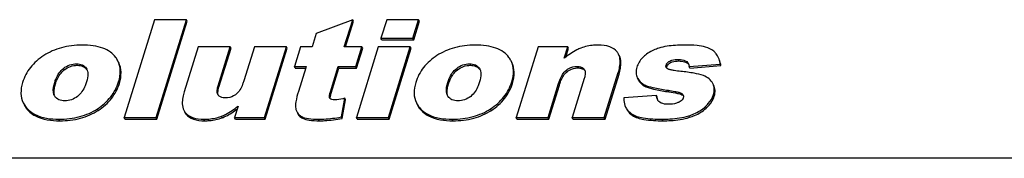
# Model space of a CAD drawing. Header units: millimetres. Extents: x 0 to 4200, y 0 to 2970.
# Tile 12 of 17: x 3160.79 to 3200.16, y 957.08 to 962.63. Entities that reach past the tile are written whole.
import ezdxf

# ---------------------------------------------------------------- set-up
doc = ezdxf.new("R2010")
doc.units = ezdxf.units.MM
doc.header["$LTSCALE"] = 231
doc.layers.get('0').update_dxf_attribs({"linetype": 'CONTINUOUS'})

msp = doc.modelspace()

# ---------------------------------------------------------------- linework, layer by layer
at = {"color": 7, "linetype": 'Continuous'}
for p, q in [((3166.173, 962.629), (3164.962, 958.712)), ((3167.454, 962.629), (3166.173, 962.629)), ((3166.244, 958.712), (3167.454, 962.629)), ((3166.274, 958.65), (3167.485, 962.566)), ((3167.485, 962.566), (3167.454, 962.629)), ((3174.105, 962.629), (3172.65, 962.07)), ((3173.771, 961.549), (3174.105, 962.629)), ((3173.821, 961.549), (3174.135, 962.566)), ((3174.135, 962.566), (3174.105, 962.629)), ((3175.465, 962.629), (3175.236, 961.888)), ((3176.743, 962.629), (3175.465, 962.629)), ((3176.515, 961.888), (3176.743, 962.629)), ((3176.545, 961.826), (3176.774, 962.566)), ((3176.774, 962.566), (3176.743, 962.629)), ((3172.65, 962.07), (3172.489, 961.549)), ((3175.267, 961.826), (3175.236, 961.888)), ((3175.236, 961.888), (3176.515, 961.888)), ((3175.267, 961.826), (3176.545, 961.826)), ((3176.545, 961.826), (3176.515, 961.888)), ((3167.925, 961.549), (3167.367, 959.743)), ((3169.21, 961.549), (3167.925, 961.549)), ((3168.728, 959.989), (3169.21, 961.549)), ((3168.758, 959.927), (3169.24, 961.487)), ((3169.24, 961.487), (3169.21, 961.549)), ((3170.174, 961.549), (3169.752, 960.184)), ((3171.453, 961.549), (3170.174, 961.549)), ((3170.576, 958.712), (3171.453, 961.549)), ((3170.607, 958.65), (3171.483, 961.487)), ((3171.483, 961.487), (3171.453, 961.549)), ((3172.018, 961.549), (3171.772, 960.753)), ((3172.489, 961.549), (3172.018, 961.549)), ((3174.475, 961.549), (3173.771, 961.549)), ((3174.229, 960.753), (3174.475, 961.549)), ((3175.131, 961.549), (3174.255, 958.712)), ((3174.259, 960.691), (3174.505, 961.487)), ((3174.505, 961.487), (3174.475, 961.549)), ((3176.41, 961.549), (3175.131, 961.549)), ((3175.533, 958.712), (3176.41, 961.549)), ((3175.564, 958.65), (3176.44, 961.487)), ((3176.44, 961.487), (3176.41, 961.549)), ((3181.518, 961.549), (3180.641, 958.712)), ((3182.708, 961.549), (3181.518, 961.549)), ((3182.566, 961.087), (3182.708, 961.549)), ((3182.63, 961.135), (3182.739, 961.487)), ((3182.739, 961.487), (3182.708, 961.549)), ((3187.558, 960.753), (3188.802, 960.855)), ((3187.588, 960.691), (3188.832, 960.792)), ((3188.832, 960.792), (3188.802, 960.855)), ((3163.448, 960.684), (3163.472, 960.643)), ((3171.803, 960.691), (3171.772, 960.753)), ((3171.772, 960.753), (3172.243, 960.753)), ((3171.803, 960.691), (3172.224, 960.691)), ((3172.229, 960.705), (3171.935, 959.754)), ((3172.243, 960.753), (3172.229, 960.705)), ((3173.214, 959.746), (3173.525, 960.753)), ((3173.244, 959.684), (3173.556, 960.691)), ((3173.525, 960.753), (3174.229, 960.753)), ((3173.556, 960.691), (3173.525, 960.753)), ((3173.556, 960.691), (3174.259, 960.691)), ((3174.259, 960.691), (3174.229, 960.753)), ((3179.171, 960.684), (3179.194, 960.643)), ((3183.365, 960.648), (3183.381, 960.622)), ((3184.169, 958.712), (3184.726, 960.515)), ((3184.199, 958.65), (3184.757, 960.453)), ((3187.588, 960.691), (3187.558, 960.753)), ((3181.92, 958.712), (3182.341, 960.074)), ((3181.95, 958.65), (3182.371, 960.012)), ((3183.366, 960.272), (3182.884, 958.712)), ((3185.487, 960.302), (3185.505, 960.269)), ((3185.518, 960.24), (3185.535, 960.207)), ((3168.726, 959.609), (3168.71, 959.635)), ((3162.193, 959.564), (3162.172, 959.601)), ((3173.184, 959.496), (3173.18, 959.505)), ((3173.653, 958.736), (3173.79, 959.484)), ((3173.683, 958.674), (3173.82, 959.422)), ((3173.82, 959.422), (3173.79, 959.484)), ((3177.916, 959.564), (3177.894, 959.601)), ((3186.25, 959.602), (3184.95, 959.5)), ((3186.281, 959.539), (3186.25, 959.602)), ((3169.509, 959.123), (3169.382, 958.712)), ((3169.524, 959.171), (3169.509, 959.123)), ((3164.993, 958.65), (3164.962, 958.712)), ((3164.962, 958.712), (3166.244, 958.712)), ((3164.993, 958.65), (3166.274, 958.65)), ((3166.274, 958.65), (3166.244, 958.712)), ((3169.413, 958.65), (3169.382, 958.712)), ((3169.382, 958.712), (3170.576, 958.712)), ((3169.413, 958.65), (3170.607, 958.65)), ((3170.607, 958.65), (3170.576, 958.712)), ((3173.683, 958.674), (3173.653, 958.736)), ((3174.285, 958.65), (3174.255, 958.712)), ((3174.255, 958.712), (3175.533, 958.712)), ((3174.285, 958.65), (3175.564, 958.65)), ((3175.564, 958.65), (3175.533, 958.712)), ((3180.672, 958.65), (3180.641, 958.712)), ((3180.641, 958.712), (3181.92, 958.712)), ((3180.672, 958.65), (3181.95, 958.65)), ((3181.95, 958.65), (3181.92, 958.712)), ((3182.915, 958.65), (3182.884, 958.712)), ((3182.884, 958.712), (3184.169, 958.712)), ((3182.915, 958.65), (3184.199, 958.65)), ((3184.199, 958.65), (3184.169, 958.712)), ((3529.232, 957.083), (2744.488, 957.083))]:
    msp.add_line(p, q, dxfattribs=at)
at = {"color": 9, "linetype": 'Continuous'}
for p, q in [((3163.092, 960.803), (3163.061, 960.865)), ((3178.814, 960.803), (3178.784, 960.865)), ((3186.671, 960.752), (3186.641, 960.814)), ((3186.817, 960.91), (3186.787, 960.972)), ((3187.155, 960.977), (3187.125, 961.039)), ((3187.492, 960.89), (3187.462, 960.952)), ((3162.572, 960.619), (3162.542, 960.682)), ((3178.295, 960.619), (3178.264, 960.682)), ((3182.681, 960.549), (3182.651, 960.612)), ((3183.105, 960.699), (3183.074, 960.761)), ((3184.757, 960.453), (3184.726, 960.515)), ((3162.219, 960.063), (3162.189, 960.125)), ((3164.774, 960.076), (3164.743, 960.139)), ((3177.942, 960.063), (3177.911, 960.125)), ((3180.497, 960.076), (3180.466, 960.139)), ((3182.371, 960.012), (3182.341, 960.074)), ((3185.535, 960.207), (3185.519, 960.241)), ((3168.758, 959.927), (3168.728, 959.989)), ((3173.244, 959.684), (3173.214, 959.746)), ((3185.884, 959.924), (3185.854, 959.986)), ((3186.754, 959.741), (3186.724, 959.803)), ((3187.269, 959.628), (3187.239, 959.69)), ((3188.567, 959.569), (3188.537, 959.631)), ((3173.185, 959.496), (3173.18, 959.505)), ((3161.197, 958.932), (3161.166, 958.995)), ((3163.93, 959.002), (3163.9, 959.065)), ((3167.44, 958.853), (3167.409, 958.915)), ((3176.92, 958.932), (3176.889, 958.995)), ((3179.653, 959.002), (3179.622, 959.065)), ((3185.281, 958.806), (3185.25, 958.869)), ((3188.244, 959.091), (3188.213, 959.153)), ((3162.391, 958.586), (3162.36, 958.648)), ((3168.187, 958.586), (3168.156, 958.648)), ((3168.89, 958.706), (3168.859, 958.768)), ((3172.099, 958.688), (3172.068, 958.75)), ((3172.77, 958.586), (3172.739, 958.648)), ((3178.114, 958.586), (3178.083, 958.648)), ((3186.517, 958.586), (3186.486, 958.648)), ((3187.58, 958.723), (3187.549, 958.785))]:
    msp.add_line(p, q, dxfattribs=at)
at = {"color": 7, "linetype": 'Continuous'}
for centre, radius, start, end in [((3184.292, 961.028), 0.5, 26.1117, 39.0825), ((3187.322, 960.77), 0.232, 22.2219, 26.123), ((3163.119, 960.376), 0.435, 34.3585, 37.1303), ((3163.165, 960.492), 0.342, 23.9815, 26.1418), ((3163.158, 960.489), 0.35, 22.3704, 23.9819), ((3178.842, 960.376), 0.435, 34.3585, 37.1303), ((3178.887, 960.492), 0.342, 23.9815, 26.1418), ((3178.88, 960.489), 0.35, 22.3704, 23.9819), ((3183.215, 960.456), 0.223, 36.8281, 45.1435), ((3186.739, 960.767), 0.106, 206.1344, 209.8748), ((3186.064, 960.596), 0.648, 210.249, 218.7135), ((3173.286, 959.546), 0.113, 206.0965, 215.5146), ((3167.792, 959.225), 0.492, 206.1131, 219.0836), ((3167.822, 959.163), 0.492, 206.1131, 219.0836)]:
    msp.add_arc(centre, radius, start, end, dxfattribs=at)
for points, knots in [([(3163.274, 961.613), (3162.998, 961.613), (3162.462, 961.552), (3161.966, 961.332), (3161.751, 961.192)], [0, 0, 0, 0, 0.517281, 1, 1, 1, 1]), ([(3164.633, 961.118), (3164.573, 961.201), (3164.415, 961.354), (3164.101, 961.509), (3163.712, 961.597), (3163.427, 961.613), (3163.274, 961.613)], [0, 0, 0, 0, 0.205839, 0.431205, 0.692405, 1, 1, 1, 1]), ([(3178.996, 961.613), (3178.721, 961.613), (3178.185, 961.552), (3177.689, 961.332), (3177.474, 961.192)], [0, 0, 0, 0, 0.517282, 1, 1, 1, 1]), ([(3180.356, 961.118), (3180.295, 961.201), (3180.138, 961.354), (3179.824, 961.509), (3179.435, 961.597), (3179.15, 961.613), (3178.996, 961.613)], [0, 0, 0, 0, 0.205838, 0.431204, 0.692405, 1, 1, 1, 1]), ([(3183.935, 961.613), (3183.87, 961.613), (3183.632, 961.604), (3183.394, 961.554), (3183.231, 961.49)], [0, 0, 0, 0, 0.268352, 1, 1, 1, 1]), ([(3184.681, 961.343), (3184.605, 961.436), (3184.362, 961.588), (3184.086, 961.613), (3183.935, 961.613)], [0, 0, 0, 0, 0.440246, 1, 1, 1, 1]), ([(3187.365, 961.613), (3187.275, 961.613), (3186.962, 961.606), (3186.647, 961.571), (3186.432, 961.512)], [0, 0, 0, 0, 0.287952, 1, 1, 1, 1]), ([(3188.22, 961.535), (3188.109, 961.568), (3187.822, 961.605), (3187.536, 961.613), (3187.365, 961.613)], [0, 0, 0, 0, 0.405101, 1, 1, 1, 1]), ([(3161.751, 961.192), (3161.551, 961.061), (3161.192, 960.755), (3160.972, 960.335), (3160.906, 960.122)], [0, 0, 0, 0, 0.517522, 1, 1, 1, 1]), ([(3177.474, 961.192), (3177.273, 961.061), (3176.915, 960.755), (3176.695, 960.335), (3176.629, 960.122)], [0, 0, 0, 0, 0.517521, 1, 1, 1, 1]), ([(3183.231, 961.49), (3183.177, 961.47), (3182.939, 961.363), (3182.723, 961.213), (3182.566, 961.087)], [0, 0, 0, 0, 0.22238, 1, 1, 1, 1]), ([(3184.726, 960.515), (3184.749, 960.588), (3184.81, 960.824), (3184.817, 961.095), (3184.741, 961.248)], [0, 0, 0, 0, 0.3084, 1, 1, 1, 1]), ([(3184.757, 960.453), (3184.779, 960.526), (3184.841, 960.762), (3184.847, 961.033), (3184.772, 961.186)], [0, 0, 0, 0, 0.3084, 1, 1, 1, 1]), ([(3185.811, 961.21), (3185.77, 961.177), (3185.621, 961.044), (3185.513, 960.866), (3185.47, 960.726)], [0, 0, 0, 0, 0.265658, 1, 1, 1, 1]), ([(3186.432, 961.512), (3186.372, 961.496), (3186.152, 961.426), (3185.943, 961.315), (3185.811, 961.21)], [0, 0, 0, 0, 0.269012, 1, 1, 1, 1]), ([(3188.62, 961.295), (3188.596, 961.322), (3188.484, 961.432), (3188.335, 961.5), (3188.22, 961.535)], [0, 0, 0, 0, 0.229118, 1, 1, 1, 1]), ([(3162.542, 960.682), (3162.617, 960.74), (3162.782, 960.834), (3162.97, 960.865), (3163.061, 960.865)], [0, 0, 0, 0, 0.508688, 1, 1, 1, 1]), ([(3162.572, 960.619), (3162.647, 960.677), (3162.812, 960.772), (3163, 960.803), (3163.092, 960.803)], [0, 0, 0, 0, 0.507989, 1, 1, 1, 1]), ([(3163.061, 960.865), (3163.14, 960.865), (3163.292, 960.842), (3163.409, 960.74), (3163.448, 960.684)], [0, 0, 0, 0, 0.534717, 1, 1, 1, 1]), ([(3163.092, 960.803), (3163.166, 960.803), (3163.31, 960.783), (3163.426, 960.691), (3163.466, 960.638)], [0, 0, 0, 0, 0.52926, 1, 1, 1, 1]), ([(3164.743, 960.139), (3164.788, 960.284), (3164.842, 960.571), (3164.776, 960.859), (3164.717, 960.979)], [0, 0, 0, 0, 0.533231, 1, 1, 1, 1]), ([(3164.774, 960.076), (3164.819, 960.222), (3164.872, 960.508), (3164.806, 960.797), (3164.748, 960.916)], [0, 0, 0, 0, 0.533231, 1, 1, 1, 1]), ([(3178.264, 960.682), (3178.339, 960.74), (3178.504, 960.834), (3178.692, 960.865), (3178.784, 960.865)], [0, 0, 0, 0, 0.508689, 1, 1, 1, 1]), ([(3178.295, 960.619), (3178.37, 960.677), (3178.535, 960.772), (3178.723, 960.803), (3178.814, 960.803)], [0, 0, 0, 0, 0.50799, 1, 1, 1, 1]), ([(3178.784, 960.865), (3178.863, 960.865), (3179.015, 960.842), (3179.132, 960.74), (3179.171, 960.684)], [0, 0, 0, 0, 0.534717, 1, 1, 1, 1]), ([(3178.814, 960.803), (3178.889, 960.803), (3179.033, 960.783), (3179.149, 960.691), (3179.189, 960.638)], [0, 0, 0, 0, 0.52926, 1, 1, 1, 1]), ([(3180.466, 960.139), (3180.511, 960.284), (3180.565, 960.571), (3180.498, 960.859), (3180.44, 960.979)], [0, 0, 0, 0, 0.53323, 1, 1, 1, 1]), ([(3180.497, 960.076), (3180.542, 960.222), (3180.595, 960.508), (3180.529, 960.797), (3180.47, 960.916)], [0, 0, 0, 0, 0.53323, 1, 1, 1, 1]), ([(3186.641, 960.814), (3186.646, 960.83), (3186.676, 960.898), (3186.737, 960.945), (3186.787, 960.972)], [0, 0, 0, 0, 0.229879, 1, 1, 1, 1]), ([(3186.671, 960.752), (3186.676, 960.768), (3186.706, 960.835), (3186.767, 960.883), (3186.817, 960.91)], [0, 0, 0, 0, 0.223111, 1, 1, 1, 1]), ([(3186.787, 960.972), (3186.813, 960.986), (3186.921, 961.029), (3187.039, 961.039), (3187.125, 961.039)], [0, 0, 0, 0, 0.258841, 1, 1, 1, 1]), ([(3186.817, 960.91), (3186.838, 960.921), (3186.945, 960.966), (3187.064, 960.977), (3187.155, 960.977)], [0, 0, 0, 0, 0.207131, 1, 1, 1, 1]), ([(3187.125, 961.039), (3187.156, 961.039), (3187.272, 961.034), (3187.391, 961.001), (3187.462, 960.952)], [0, 0, 0, 0, 0.268931, 1, 1, 1, 1]), ([(3187.155, 960.977), (3187.189, 960.977), (3187.305, 960.971), (3187.424, 960.938), (3187.492, 960.89)], [0, 0, 0, 0, 0.287774, 1, 1, 1, 1]), ([(3188.802, 960.855), (3188.798, 960.882), (3188.779, 960.983), (3188.747, 961.082), (3188.714, 961.15)], [0, 0, 0, 0, 0.269022, 1, 1, 1, 1]), ([(3188.832, 960.792), (3188.828, 960.82), (3188.81, 960.921), (3188.778, 961.02), (3188.744, 961.088)], [0, 0, 0, 0, 0.269022, 1, 1, 1, 1]), ([(3162.189, 960.125), (3162.204, 960.175), (3162.278, 960.383), (3162.408, 960.578), (3162.542, 960.682)], [0, 0, 0, 0, 0.235532, 1, 1, 1, 1]), ([(3162.219, 960.063), (3162.237, 960.122), (3162.313, 960.33), (3162.446, 960.522), (3162.572, 960.619)], [0, 0, 0, 0, 0.280083, 1, 1, 1, 1]), ([(3163.498, 960.569), (3163.507, 960.535), (3163.524, 960.389), (3163.491, 960.242), (3163.458, 960.136)], [0, 0, 0, 0, 0.238785, 1, 1, 1, 1]), ([(3177.911, 960.125), (3177.927, 960.175), (3178, 960.383), (3178.131, 960.578), (3178.264, 960.682)], [0, 0, 0, 0, 0.235532, 1, 1, 1, 1]), ([(3177.942, 960.063), (3177.96, 960.122), (3178.036, 960.33), (3178.169, 960.522), (3178.295, 960.619)], [0, 0, 0, 0, 0.280082, 1, 1, 1, 1]), ([(3179.221, 960.569), (3179.229, 960.535), (3179.247, 960.389), (3179.213, 960.242), (3179.181, 960.136)], [0, 0, 0, 0, 0.238785, 1, 1, 1, 1]), ([(3182.341, 960.074), (3182.355, 960.122), (3182.422, 960.317), (3182.527, 960.513), (3182.651, 960.612)], [0, 0, 0, 0, 0.237562, 1, 1, 1, 1]), ([(3182.371, 960.012), (3182.39, 960.072), (3182.458, 960.267), (3182.568, 960.459), (3182.681, 960.549)], [0, 0, 0, 0, 0.302481, 1, 1, 1, 1]), ([(3182.651, 960.612), (3182.681, 960.635), (3182.806, 960.721), (3182.962, 960.761), (3183.074, 960.761)], [0, 0, 0, 0, 0.255252, 1, 1, 1, 1]), ([(3182.681, 960.549), (3182.712, 960.573), (3182.837, 960.659), (3182.992, 960.699), (3183.105, 960.699)], [0, 0, 0, 0, 0.256824, 1, 1, 1, 1]), ([(3183.074, 960.761), (3183.104, 960.761), (3183.208, 960.756), (3183.321, 960.71), (3183.365, 960.648)], [0, 0, 0, 0, 0.279639, 1, 1, 1, 1]), ([(3183.105, 960.699), (3183.133, 960.699), (3183.227, 960.694), (3183.325, 960.661), (3183.372, 960.614)], [0, 0, 0, 0, 0.297594, 1, 1, 1, 1]), ([(3183.405, 960.528), (3183.41, 960.464), (3183.396, 960.377), (3183.373, 960.294), (3183.366, 960.272)], [0, 0, 0, 0, 0.740845, 1, 1, 1, 1]), ([(3185.47, 960.726), (3185.448, 960.654), (3185.422, 960.509), (3185.457, 960.364), (3185.487, 960.302)], [0, 0, 0, 0, 0.52307, 1, 1, 1, 1]), ([(3187.234, 960.56), (3187.145, 960.569), (3187.011, 960.584), (3186.839, 960.615), (3186.754, 960.636), (3186.716, 960.655)], [0, 0, 0, 0, 0.510095, 0.760121, 1, 1, 1, 1]), ([(3188.13, 960.39), (3188.014, 960.435), (3187.714, 960.503), (3187.412, 960.542), (3187.234, 960.56)], [0, 0, 0, 0, 0.41126, 1, 1, 1, 1]), ([(3160.906, 960.122), (3160.862, 959.98), (3160.809, 959.699), (3160.873, 959.416), (3160.931, 959.299)], [0, 0, 0, 0, 0.533043, 1, 1, 1, 1]), ([(3162.172, 959.601), (3162.153, 959.639), (3162.107, 959.814), (3162.149, 959.996), (3162.189, 960.125)], [0, 0, 0, 0, 0.237285, 1, 1, 1, 1]), ([(3162.177, 959.607), (3162.169, 959.638), (3162.148, 959.791), (3162.183, 959.946), (3162.219, 960.063)], [0, 0, 0, 0, 0.204519, 1, 1, 1, 1]), ([(3163.458, 960.136), (3163.442, 960.085), (3163.367, 959.872), (3163.24, 959.666), (3163.102, 959.561)], [0, 0, 0, 0, 0.236135, 1, 1, 1, 1]), ([(3163.9, 959.065), (3164.099, 959.195), (3164.456, 959.503), (3164.677, 959.924), (3164.743, 960.139)], [0, 0, 0, 0, 0.514089, 1, 1, 1, 1]), ([(3163.93, 959.002), (3164.129, 959.132), (3164.487, 959.441), (3164.708, 959.862), (3164.774, 960.076)], [0, 0, 0, 0, 0.514089, 1, 1, 1, 1]), ([(3169.752, 960.184), (3169.738, 960.137), (3169.67, 959.941), (3169.565, 959.744), (3169.439, 959.646)], [0, 0, 0, 0, 0.237435, 1, 1, 1, 1]), ([(3176.629, 960.122), (3176.585, 959.98), (3176.532, 959.699), (3176.596, 959.416), (3176.653, 959.299)], [0, 0, 0, 0, 0.533043, 1, 1, 1, 1]), ([(3177.894, 959.601), (3177.876, 959.639), (3177.83, 959.814), (3177.871, 959.996), (3177.911, 960.125)], [0, 0, 0, 0, 0.237285, 1, 1, 1, 1]), ([(3177.9, 959.607), (3177.892, 959.638), (3177.87, 959.791), (3177.906, 959.946), (3177.942, 960.063)], [0, 0, 0, 0, 0.204519, 1, 1, 1, 1]), ([(3179.181, 960.136), (3179.165, 960.085), (3179.09, 959.872), (3178.963, 959.666), (3178.825, 959.561)], [0, 0, 0, 0, 0.236135, 1, 1, 1, 1]), ([(3179.622, 959.065), (3179.821, 959.195), (3180.179, 959.503), (3180.4, 959.924), (3180.466, 960.139)], [0, 0, 0, 0, 0.514089, 1, 1, 1, 1]), ([(3179.653, 959.002), (3179.852, 959.132), (3180.209, 959.441), (3180.43, 959.862), (3180.497, 960.076)], [0, 0, 0, 0, 0.514089, 1, 1, 1, 1]), ([(3185.535, 960.207), (3185.573, 960.143), (3185.674, 960.023), (3185.811, 959.95), (3185.884, 959.924)], [0, 0, 0, 0, 0.490903, 1, 1, 1, 1]), ([(3185.559, 960.191), (3185.614, 960.121), (3185.713, 960.044), (3185.824, 959.997), (3185.854, 959.986)], [0, 0, 0, 0, 0.736523, 1, 1, 1, 1]), ([(3188.508, 960.077), (3188.474, 960.146), (3188.364, 960.279), (3188.213, 960.357), (3188.13, 960.39)], [0, 0, 0, 0, 0.46353, 1, 1, 1, 1]), ([(3188.537, 959.631), (3188.56, 959.706), (3188.584, 959.86), (3188.541, 960.011), (3188.508, 960.077)], [0, 0, 0, 0, 0.515396, 1, 1, 1, 1]), ([(3188.567, 959.569), (3188.59, 959.644), (3188.614, 959.798), (3188.571, 959.949), (3188.539, 960.015)], [0, 0, 0, 0, 0.515396, 1, 1, 1, 1]), ([(3167.367, 959.743), (3167.344, 959.67), (3167.282, 959.433), (3167.274, 959.162), (3167.349, 959.009)], [0, 0, 0, 0, 0.308721, 1, 1, 1, 1]), ([(3168.71, 959.635), (3168.685, 959.687), (3168.68, 959.814), (3168.709, 959.929), (3168.728, 959.989)], [0, 0, 0, 0, 0.479453, 1, 1, 1, 1]), ([(3168.717, 959.664), (3168.716, 959.683), (3168.716, 959.772), (3168.737, 959.86), (3168.758, 959.927)], [0, 0, 0, 0, 0.207506, 1, 1, 1, 1]), ([(3169.019, 959.497), (3168.989, 959.497), (3168.884, 959.502), (3168.77, 959.547), (3168.726, 959.609)], [0, 0, 0, 0, 0.279438, 1, 1, 1, 1]), ([(3169.439, 959.646), (3169.409, 959.623), (3169.285, 959.538), (3169.131, 959.497), (3169.019, 959.497)], [0, 0, 0, 0, 0.255276, 1, 1, 1, 1]), ([(3171.935, 959.754), (3171.893, 959.62), (3171.833, 959.396), (3171.811, 959.158), (3171.829, 959.067)], [0, 0, 0, 0, 0.603245, 1, 1, 1, 1]), ([(3173.18, 959.505), (3173.166, 959.542), (3173.181, 959.629), (3173.201, 959.706), (3173.214, 959.746)], [0, 0, 0, 0, 0.482897, 1, 1, 1, 1]), ([(3173.206, 959.522), (3173.208, 959.534), (3173.216, 959.588), (3173.231, 959.642), (3173.244, 959.684)], [0, 0, 0, 0, 0.204877, 1, 1, 1, 1]), ([(3185.854, 959.986), (3185.962, 959.947), (3186.252, 959.881), (3186.544, 959.831), (3186.724, 959.803)], [0, 0, 0, 0, 0.387745, 1, 1, 1, 1]), ([(3185.884, 959.924), (3185.993, 959.885), (3186.283, 959.819), (3186.575, 959.768), (3186.754, 959.741)], [0, 0, 0, 0, 0.387745, 1, 1, 1, 1]), ([(3186.724, 959.803), (3186.812, 959.789), (3186.945, 959.768), (3187.116, 959.731), (3187.201, 959.71), (3187.239, 959.69)], [0, 0, 0, 0, 0.50796, 0.758353, 1, 1, 1, 1]), ([(3186.754, 959.741), (3186.869, 959.723), (3187.04, 959.691), (3187.216, 959.656), (3187.269, 959.628)], [0, 0, 0, 0, 0.65573, 1, 1, 1, 1]), ([(3188.213, 959.153), (3188.252, 959.19), (3188.387, 959.328), (3188.496, 959.498), (3188.537, 959.631)], [0, 0, 0, 0, 0.279975, 1, 1, 1, 1]), ([(3160.931, 959.299), (3160.944, 959.271), (3161.007, 959.159), (3161.094, 959.06), (3161.166, 958.995)], [0, 0, 0, 0, 0.241, 1, 1, 1, 1]), ([(3160.961, 959.237), (3160.975, 959.209), (3161.038, 959.096), (3161.124, 958.998), (3161.197, 958.932)], [0, 0, 0, 0, 0.241, 1, 1, 1, 1]), ([(3162.594, 959.382), (3162.512, 959.382), (3162.357, 959.403), (3162.233, 959.505), (3162.193, 959.564)], [0, 0, 0, 0, 0.535638, 1, 1, 1, 1]), ([(3163.102, 959.561), (3163.028, 959.505), (3162.867, 959.413), (3162.683, 959.382), (3162.594, 959.382)], [0, 0, 0, 0, 0.508813, 1, 1, 1, 1]), ([(3173.79, 959.484), (3173.686, 959.458), (3173.548, 959.428), (3173.407, 959.417), (3173.373, 959.417)], [0, 0, 0, 0, 0.755928, 1, 1, 1, 1]), ([(3176.653, 959.299), (3176.667, 959.271), (3176.73, 959.159), (3176.816, 959.06), (3176.889, 958.995)], [0, 0, 0, 0, 0.241, 1, 1, 1, 1]), ([(3176.684, 959.237), (3176.698, 959.209), (3176.76, 959.096), (3176.847, 958.998), (3176.92, 958.932)], [0, 0, 0, 0, 0.241, 1, 1, 1, 1]), ([(3178.316, 959.382), (3178.235, 959.382), (3178.079, 959.403), (3177.955, 959.505), (3177.916, 959.564)], [0, 0, 0, 0, 0.535638, 1, 1, 1, 1]), ([(3178.825, 959.561), (3178.751, 959.505), (3178.59, 959.413), (3178.406, 959.382), (3178.316, 959.382)], [0, 0, 0, 0, 0.508813, 1, 1, 1, 1]), ([(3184.95, 959.5), (3184.948, 959.466), (3184.949, 959.34), (3184.979, 959.214), (3185.019, 959.131)], [0, 0, 0, 0, 0.268233, 1, 1, 1, 1]), ([(3186.736, 959.244), (3186.704, 959.244), (3186.583, 959.248), (3186.456, 959.274), (3186.384, 959.325)], [0, 0, 0, 0, 0.268158, 1, 1, 1, 1]), ([(3187.163, 959.335), (3187.13, 959.317), (3186.994, 959.259), (3186.845, 959.244), (3186.736, 959.244)], [0, 0, 0, 0, 0.25868, 1, 1, 1, 1]), ([(3187.327, 959.508), (3187.322, 959.49), (3187.287, 959.416), (3187.218, 959.365), (3187.163, 959.335)], [0, 0, 0, 0, 0.229554, 1, 1, 1, 1]), ([(3188.244, 959.091), (3188.283, 959.128), (3188.418, 959.266), (3188.526, 959.436), (3188.567, 959.569)], [0, 0, 0, 0, 0.279975, 1, 1, 1, 1]), ([(3161.166, 958.995), (3161.233, 958.935), (3161.585, 958.697), (3162.029, 958.648), (3162.36, 958.648)], [0, 0, 0, 0, 0.212229, 1, 1, 1, 1]), ([(3161.197, 958.932), (3161.263, 958.873), (3161.616, 958.635), (3162.06, 958.586), (3162.391, 958.586)], [0, 0, 0, 0, 0.212229, 1, 1, 1, 1]), ([(3162.36, 958.648), (3162.641, 958.648), (3163.182, 958.706), (3163.685, 958.924), (3163.9, 959.065)], [0, 0, 0, 0, 0.522134, 1, 1, 1, 1]), ([(3162.391, 958.586), (3162.671, 958.586), (3163.213, 958.643), (3163.715, 958.862), (3163.93, 959.002)], [0, 0, 0, 0, 0.522134, 1, 1, 1, 1]), ([(3167.409, 958.915), (3167.485, 958.822), (3167.729, 958.671), (3168.004, 958.648), (3168.156, 958.648)], [0, 0, 0, 0, 0.439848, 1, 1, 1, 1]), ([(3167.44, 958.853), (3167.515, 958.76), (3167.759, 958.609), (3168.035, 958.586), (3168.187, 958.586)], [0, 0, 0, 0, 0.439848, 1, 1, 1, 1]), ([(3168.859, 958.768), (3168.913, 958.789), (3169.15, 958.895), (3169.366, 959.045), (3169.524, 959.171)], [0, 0, 0, 0, 0.221526, 1, 1, 1, 1]), ([(3168.89, 958.706), (3168.938, 958.725), (3169.152, 958.819), (3169.347, 958.949), (3169.491, 959.059)], [0, 0, 0, 0, 0.224118, 1, 1, 1, 1]), ([(3171.869, 958.95), (3171.899, 958.887), (3171.965, 958.811), (3172.046, 958.762), (3172.068, 958.75)], [0, 0, 0, 0, 0.736232, 1, 1, 1, 1]), ([(3171.899, 958.888), (3171.93, 958.825), (3171.995, 958.749), (3172.076, 958.7), (3172.099, 958.688)], [0, 0, 0, 0, 0.736232, 1, 1, 1, 1]), ([(3176.889, 958.995), (3176.956, 958.935), (3177.308, 958.697), (3177.752, 958.648), (3178.083, 958.648)], [0, 0, 0, 0, 0.212228, 1, 1, 1, 1]), ([(3176.92, 958.932), (3176.986, 958.873), (3177.339, 958.635), (3177.782, 958.586), (3178.114, 958.586)], [0, 0, 0, 0, 0.212228, 1, 1, 1, 1]), ([(3178.083, 958.648), (3178.364, 958.648), (3178.905, 958.706), (3179.407, 958.924), (3179.622, 959.065)], [0, 0, 0, 0, 0.522133, 1, 1, 1, 1]), ([(3178.114, 958.586), (3178.394, 958.586), (3178.935, 958.643), (3179.438, 958.862), (3179.653, 959.002)], [0, 0, 0, 0, 0.522133, 1, 1, 1, 1]), ([(3185.019, 959.131), (3185.032, 959.105), (3185.09, 959.004), (3185.177, 958.919), (3185.25, 958.869)], [0, 0, 0, 0, 0.243169, 1, 1, 1, 1]), ([(3185.05, 959.069), (3185.062, 959.043), (3185.121, 958.941), (3185.208, 958.857), (3185.281, 958.806)], [0, 0, 0, 0, 0.243169, 1, 1, 1, 1]), ([(3185.25, 958.869), (3185.386, 958.773), (3185.811, 958.665), (3186.23, 958.648), (3186.486, 958.648)], [0, 0, 0, 0, 0.392958, 1, 1, 1, 1]), ([(3187.549, 958.785), (3187.616, 958.807), (3187.855, 958.894), (3188.08, 959.027), (3188.213, 959.153)], [0, 0, 0, 0, 0.277838, 1, 1, 1, 1]), ([(3187.58, 958.723), (3187.647, 958.745), (3187.885, 958.832), (3188.11, 958.965), (3188.244, 959.091)], [0, 0, 0, 0, 0.277838, 1, 1, 1, 1]), ([(3168.156, 958.648), (3168.22, 958.648), (3168.458, 958.656), (3168.697, 958.705), (3168.859, 958.768)], [0, 0, 0, 0, 0.268642, 1, 1, 1, 1]), ([(3168.187, 958.586), (3168.251, 958.586), (3168.489, 958.594), (3168.727, 958.643), (3168.89, 958.706)], [0, 0, 0, 0, 0.268642, 1, 1, 1, 1]), ([(3172.068, 958.75), (3172.149, 958.708), (3172.376, 958.657), (3172.603, 958.648), (3172.739, 958.648)], [0, 0, 0, 0, 0.402406, 1, 1, 1, 1]), ([(3172.099, 958.688), (3172.18, 958.646), (3172.407, 958.595), (3172.634, 958.586), (3172.77, 958.586)], [0, 0, 0, 0, 0.402406, 1, 1, 1, 1]), ([(3172.739, 958.648), (3172.81, 958.648), (3173.116, 958.656), (3173.42, 958.695), (3173.653, 958.736)], [0, 0, 0, 0, 0.229701, 1, 1, 1, 1]), ([(3172.77, 958.586), (3172.84, 958.586), (3173.146, 958.594), (3173.451, 958.633), (3173.683, 958.674)], [0, 0, 0, 0, 0.229701, 1, 1, 1, 1]), ([(3185.281, 958.806), (3185.417, 958.711), (3185.842, 958.603), (3186.26, 958.586), (3186.517, 958.586)], [0, 0, 0, 0, 0.392958, 1, 1, 1, 1]), ([(3186.486, 958.648), (3186.589, 958.648), (3186.947, 958.658), (3187.306, 958.707), (3187.549, 958.785)], [0, 0, 0, 0, 0.287398, 1, 1, 1, 1]), ([(3186.517, 958.586), (3186.62, 958.586), (3186.977, 958.595), (3187.337, 958.645), (3187.58, 958.723)], [0, 0, 0, 0, 0.287398, 1, 1, 1, 1])]:
    msp.add_open_spline(points, degree=3, knots=knots, dxfattribs=at)
for points in [[(3188.714, 961.15), (3188.689, 961.202), (3188.657, 961.251), (3188.62, 961.295)], [(3164.717, 960.979), (3164.693, 961.027), (3164.665, 961.074), (3164.633, 961.118)], [(3180.44, 960.979), (3180.416, 961.027), (3180.388, 961.074), (3180.356, 961.118)], [(3186.644, 960.721), (3186.63, 960.749), (3186.631, 960.785), (3186.641, 960.814)], [(3187.462, 960.952), (3187.491, 960.932), (3187.515, 960.904), (3187.53, 960.872)], [(3187.492, 960.89), (3187.512, 960.877), (3187.529, 960.86), (3187.543, 960.84)], [(3187.537, 960.858), (3187.543, 960.843), (3187.548, 960.827), (3187.551, 960.811)], [(3187.551, 960.811), (3187.555, 960.792), (3187.557, 960.772), (3187.558, 960.753)], [(3163.481, 960.622), (3163.488, 960.605), (3163.494, 960.587), (3163.498, 960.569)], [(3179.204, 960.622), (3179.211, 960.605), (3179.217, 960.587), (3179.221, 960.569)], [(3183.381, 960.622), (3183.388, 960.608), (3183.393, 960.593), (3183.397, 960.578)], [(3183.397, 960.578), (3183.401, 960.562), (3183.404, 960.545), (3183.405, 960.528)], [(3186.716, 960.655), (3186.689, 960.669), (3186.662, 960.688), (3186.647, 960.715)], [(3186.665, 960.724), (3186.666, 960.733), (3186.668, 960.743), (3186.671, 960.752)], [(3168.724, 959.618), (3168.721, 959.633), (3168.718, 959.649), (3168.717, 959.664)], [(3187.239, 959.69), (3187.273, 959.672), (3187.306, 959.646), (3187.323, 959.612)], [(3187.269, 959.628), (3187.282, 959.621), (3187.294, 959.614), (3187.305, 959.605)], [(3187.305, 959.605), (3187.315, 959.598), (3187.324, 959.59), (3187.333, 959.58)], [(3187.323, 959.612), (3187.334, 959.59), (3187.337, 959.564), (3187.334, 959.54)], [(3173.27, 959.43), (3173.241, 959.439), (3173.211, 959.455), (3173.194, 959.48)], [(3173.205, 959.468), (3173.203, 959.486), (3173.204, 959.504), (3173.206, 959.522)], [(3173.373, 959.417), (3173.338, 959.417), (3173.303, 959.42), (3173.27, 959.43)], [(3186.293, 959.435), (3186.267, 959.486), (3186.255, 959.544), (3186.25, 959.602)], [(3186.293, 959.459), (3186.287, 959.485), (3186.283, 959.512), (3186.281, 959.539)], [(3186.31, 959.403), (3186.303, 959.421), (3186.297, 959.44), (3186.293, 959.459)], [(3186.314, 959.398), (3186.306, 959.41), (3186.299, 959.422), (3186.293, 959.435)], [(3186.384, 959.325), (3186.356, 959.345), (3186.332, 959.37), (3186.314, 959.398)], [(3187.334, 959.54), (3187.333, 959.529), (3187.33, 959.518), (3187.327, 959.508)], [(3171.829, 959.067), (3171.837, 959.027), (3171.85, 958.987), (3171.869, 958.95)]]:
    msp.add_open_spline(points, degree=3, dxfattribs=at)

doc.saveas('drawing.dxf')
